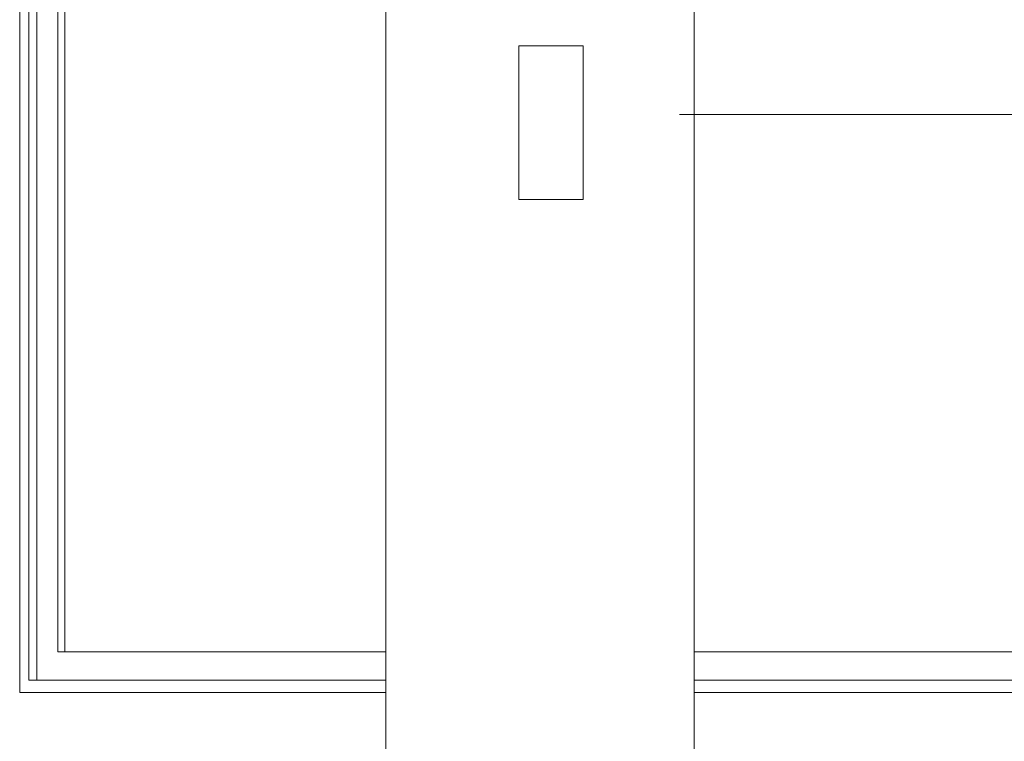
# Model space of a CAD drawing. Header units: metres. Extents: x -31 to 96, y -24 to 31.
# Tile 140 of 155: x 34.44 to 35.98, y 1.02 to 2.15. Entities that reach past the tile are written whole.
import ezdxf

# ---------------------------------------------------------------- set-up
doc = ezdxf.new("R2010")
doc.units = ezdxf.units.M
for name, color, linetype, lineweight in [('A-ANNO-DIMS', 211, 'Continuous', 9), ('A-ANNO-DIMS-50', 211, 'Continuous', 9), ('A-GLAZ', 151, 'Continuous', 18), ('A-WALL', 113, 'Continuous', 18), ('E-LITE-EQPM', 33, 'Continuous', 18)]:
    doc.layers.add(name, color=color, linetype=linetype, lineweight=lineweight)
doc.styles.add('Century Gothic_4', font='GOTHIC.TTF', dxfattribs={"height": 0.167663})
doc.dimstyles.new('_Cotas_detalhamento_3_5_mm_6', dxfattribs={"dimscale": 0.3048, "dimtxt": 0.175, "dimasz": 0.246063, "dimexe": 0.164042, "dimexo": 0.492126, "dimgap": 0.246063, "dimtad": 1, "dimdec": 0, "dimlfac": 100, "dimzin": 0, "dimdsep": 46, "dimtxsty": 'Century Gothic_4', "dimblk1": 'OBLIQUE', "dimblk2": 'OBLIQUE', "dimsah": 1, "dimcen": 0.09, "dimdle": 0.164042, "dimazin": 0, "dimtfac": 1, "dimtdec": 4, "dimtix": 1, "dimtmove": 0, "dimatfit": 3, "dimfxl": 1, "dimtvp": 1, "dimtolj": 1, "dimtzin": 0, "dimarcsym": 2})

# ---------------------------------------------------------------- blocks, each defined once
blk = doc.blocks.new('M_Fixado - 3_10x2_70 _1_10-2053070-LUMINOTECNICO-CORTE 1')
at = {"layer": 'A-GLAZ'}
for p, q in [((-5.4351, 3.6), (-5.4351, 1.1)), ((-5.421, 1.119), (-5.421, 3.581)), ((-5.4083, 3.581), (-5.4083, 1.119)), ((-5.3757, 1.163), (-5.3757, 3.537)), ((-5.3649, 3.537), (-5.3649, 1.163)), ((-4.8648, 1.163), (-5.3757, 1.163)), ((-3.3233, 1.163), (-4.3848, 1.163)), ((-4.8648, 1.119), (-5.421, 1.119)), ((-3.3233, 1.119), (-4.3848, 1.119)), ((-5.4351, 1.1), (-4.8648, 1.1)), ((-4.3848, 1.1), (-3.3233, 1.1))]:
    blk.add_line(p, q, dxfattribs=at)
blk = doc.blocks.new('Arandela - retangular - Irradiando para cima e para baixo 1-2122776-LUMINOTECNICO-CORTE 1')
at = {"layer": 'E-LITE-EQPM'}
for p, q in [((-4.6577, 2.1067), (-4.5577, 2.1067)), ((-4.6577, 2.1067), (-4.6577, 1.8676)), ((-4.5577, 1.8676), (-4.5577, 2.1067)), ((-4.5577, 1.8676), (-4.6577, 1.8676))]:
    blk.add_line(p, q, dxfattribs=at)
blk = doc.blocks.new('DIMBLOCK263-LUMINOTECNICO-CORTE 1')
at = {"layer": 'A-ANNO-DIMS-50'}
for p, q in [((36.2926, 2.05), (36.2926, -0.05)), ((35.4708, 2), (36.3426, 2)), ((36.2926, 2), (35.4708, 2)), ((36.1957, 0), (36.3426, 0)), ((36.2926, 0), (36.1957, 0))]:
    blk.add_line(p, q, dxfattribs=at)
at = {"layer": 'A-ANNO-DIMS-50', "lineweight": 18}
for p, q in [((36.2926, 2), (36.2551, 2.0375)), ((36.2926, 2), (36.3301, 1.9625)), ((36.2926, 0), (36.2551, 0.0375)), ((36.2926, 0), (36.3301, -0.0375))]:
    blk.add_line(p, q, dxfattribs=at)
at = {"layer": 'A-ANNO-DIMS-50', "color": 0, "insert": (36.0028, 0.8042), "char_height": 0.16766, "width": 0.47, "attachment_point": 1, "rotation": 90, "line_spacing_factor": 0.984117, "style": 'Century Gothic_4'}
blk.add_mtext('200', dxfattribs=at)
blk = doc.blocks.new('_Oblique')
at = {"color": 0, "linetype": 'ByBlock', "lineweight": -2}
blk.add_line((-0.5, -0.5), (0.5, 0.5), dxfattribs=at)

msp = doc.modelspace()

# ---------------------------------------------------------------- linework, layer by layer
at = {"layer": 'A-WALL'}
for p, q in [((35.0138, 0.8175), (35.0138, 3.65)), ((35.4938, 3.65), (35.4938, 0.8175)), ((34.4434, 1.1), (34.4434, 3.6)), ((35.0138, 1.1), (34.4434, 1.1)), ((36.5553, 1.1), (35.4938, 1.1))]:
    msp.add_line(p, q, dxfattribs=at)

# ---------------------------------------------------------------- block references
at = {"layer": 'A-GLAZ'}
msp.add_blockref('M_Fixado - 3_10x2_70 _1_10-2053070-LUMINOTECNICO-CORTE 1', (39.8786, 0), dxfattribs=at)
at = {"layer": 'E-LITE-EQPM'}
msp.add_blockref('Arandela - retangular - Irradiando para cima e para baixo 1-2122776-LUMINOTECNICO-CORTE 1', (39.8786, 0), dxfattribs=at)

# ---------------------------------------------------------------- dimensions: what is measured, and where the dimension line sits
at = {"layer": 'A-ANNO-DIMS'}
dim = msp.add_linear_dim(base=(36.2926, 0), p1=(35.3208, 2), p2=(36.3457, 0), angle=90, dimstyle='_Cotas_detalhamento_3_5_mm_6', override={"dimpost": '<>', "dimfxl": 2.247295}, dxfattribs=at)
dim.commit()
dim.dimension.update_dxf_attribs({"geometry": 'DIMBLOCK263-LUMINOTECNICO-CORTE 1', "text_midpoint": (36.1296, 1)})

doc.saveas('drawing.dxf')
